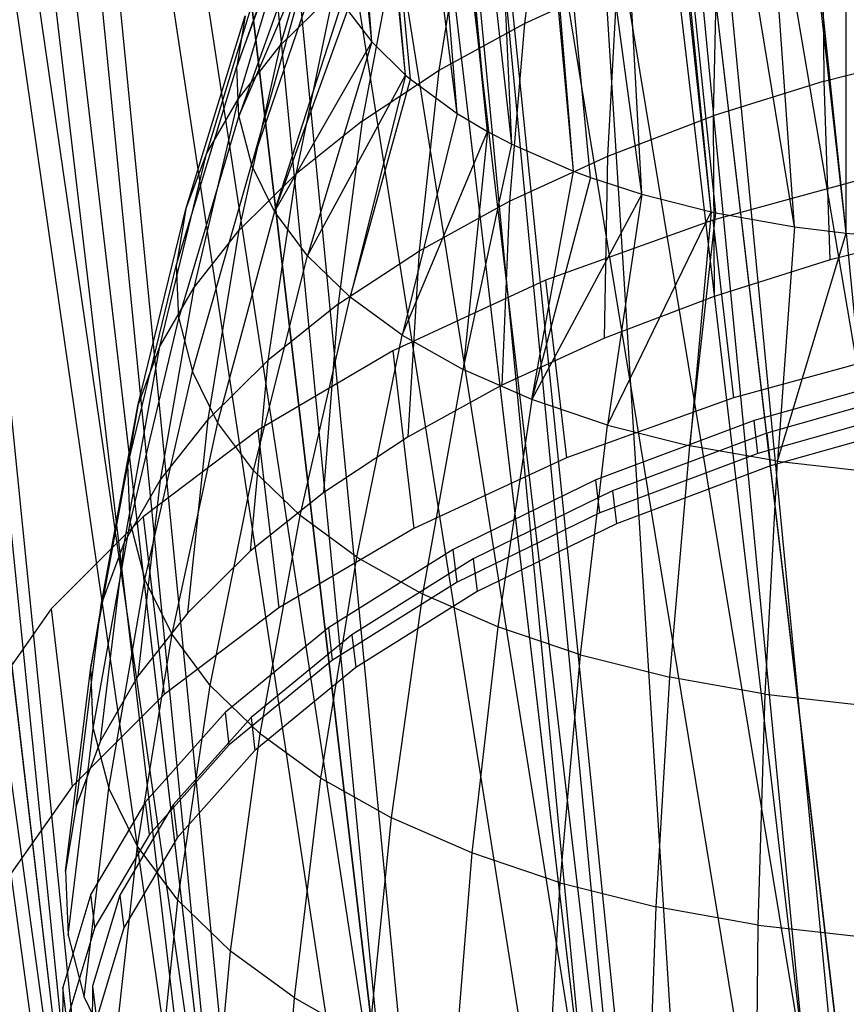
# Model space of a CAD drawing. Extents: x -23.4 to 23.6, y 0.3 to 4.
# Tile 58 of 189: x -15.852 to -15.426, y 1.024 to 1.53. Entities that reach past the tile are written whole.
import ezdxf

# ---------------------------------------------------------------- set-up
doc = ezdxf.new("R2010")
doc.units = 0
doc.header["$MEASUREMENT"] = 0
doc.layers.get('0').update_dxf_attribs({"color": 13, "linetype": 'CONTINUOUS'})

# ---------------------------------------------------------------- blocks, each defined once
blk = doc.blocks.new('FOURTY_V_PM_STL')
at = {"color": 0}
for p, q in [((-15.43233, 1.01931, -3.83189), (-15.77039, 3.89764, -2.15866)), ((-15.43233, 1.01931, -3.83189), (-15.77039, 3.89764, -2.15866)), ((-15.5525, 0.98012, -3.78877), (-15.89056, 3.85846, -2.11554)), ((-15.5525, 0.98012, -3.78877), (-15.89056, 3.85846, -2.11554)), ((-15.66137, 0.93209, -3.72813), (-15.99943, 3.81042, -2.0549)), ((-15.66137, 0.93209, -3.72813), (-15.99943, 3.81042, -2.0549)), ((-15.75579, 0.87658, -3.65171), (-16.09385, 3.75491, -1.97848)), ((-15.75579, 0.87658, -3.65171), (-16.09385, 3.75491, -1.97848)), ((-15.69224, 0.33546, -2.70803), (-16.0303, 3.21379, -1.0348)), ((-15.69224, 0.33546, -2.70803), (-16.0303, 3.21379, -1.0348)), ((-15.58752, 0.30334, -2.63162), (-15.92558, 3.18167, -0.95839)), ((-15.58752, 0.30334, -2.63162), (-15.92558, 3.18167, -0.95839)), ((-15.47049, 0.28183, -2.57098), (-15.80855, 3.16016, -0.89775)), ((-15.47049, 0.28183, -2.57098), (-15.80855, 3.16016, -0.89775)), ((-15.6106, 2.68538, -2.79935), (-15.44675, 0.98315, -3.7726)), ((-15.6106, 2.68538, -2.79935), (-15.44675, 0.98315, -3.7726)), ((-15.64549, 2.67524, -2.78895), (-15.44675, 0.98315, -3.7726)), ((-15.64549, 2.67524, -2.78895), (-15.44675, 0.98315, -3.7726)), ((-15.72176, 2.64913, -2.75946), (-15.44675, 0.98315, -3.7726)), ((-15.72176, 2.64913, -2.75946), (-15.44675, 0.98315, -3.7726)), ((-15.72176, 2.64913, -2.75946), (-15.5579, 0.94308, -3.72613)), ((-15.72176, 2.64913, -2.75946), (-15.5579, 0.94308, -3.72613)), ((-15.75664, 2.63517, -2.74249), (-15.5579, 0.94308, -3.72613)), ((-15.75664, 2.63517, -2.74249), (-15.5579, 0.94308, -3.72613)), ((-15.82246, 2.6047, -2.70336), (-15.5579, 0.94308, -3.72613)), ((-15.82246, 2.6047, -2.70336), (-15.5579, 0.94308, -3.72613)), ((-15.82246, 2.6047, -2.70336), (-15.65694, 0.89479, -3.66307)), ((-15.82246, 2.6047, -2.70336), (-15.65694, 0.89479, -3.66307)), ((-15.85568, 2.58688, -2.67942), (-15.65694, 0.89479, -3.66307)), ((-15.85568, 2.58688, -2.67942), (-15.65694, 0.89479, -3.66307)), ((-15.70493, 2.58032, -1.21793), (-15.47049, 0.28183, -2.57098)), ((-15.70493, 2.58032, -1.21793), (-15.47049, 0.28183, -2.57098)), ((-15.47049, 0.28183, -2.57098), (-15.61496, 2.57423, -1.18927)), ((-15.34451, 0.27156, -2.52785), (-15.61496, 2.57423, -1.18927)), ((-15.47049, 0.28183, -2.57098), (-15.61496, 2.57423, -1.18927)), ((-15.34451, 0.27156, -2.52785), (-15.61496, 2.57423, -1.18927)), ((-15.9098, 2.55335, -2.63268), (-15.65694, 0.89479, -3.66307)), ((-15.9098, 2.55335, -2.63268), (-15.65694, 0.89479, -3.66307)), ((-15.9098, 2.55335, -2.63268), (-15.74087, 0.83973, -3.58532)), ((-15.9098, 2.55335, -2.63268), (-15.74087, 0.83973, -3.58532)), ((-15.9396, 2.53183, -2.60168), (-15.74087, 0.83973, -3.58532)), ((-15.9396, 2.53183, -2.60168), (-15.74087, 0.83973, -3.58532)), ((-15.98127, 2.49657, -2.54944), (-15.74087, 0.83973, -3.58532)), ((-15.98127, 2.49657, -2.54944), (-15.74087, 0.83973, -3.58532)), ((-15.98127, 2.49657, -2.54944), (-15.80713, 0.77959, -3.49526)), ((-15.98127, 2.49657, -2.54944), (-15.80713, 0.77959, -3.49526)), ((-16.00586, 2.47169, -2.51161), (-15.80713, 0.77959, -3.49526)), ((-16.00586, 2.47169, -2.51161), (-15.80713, 0.77959, -3.49526)), ((-16.03482, 2.43598, -2.45604), (-15.80713, 0.77959, -3.49526)), ((-16.03482, 2.43598, -2.45604), (-15.80713, 0.77959, -3.49526)), ((-15.67067, 1.519, -2.49554), (-15.7402, 2.18333, -2.15632)), ((-15.67067, 1.519, -2.49554), (-15.7402, 2.18333, -2.15632)), ((-15.67067, 1.519, -2.49554), (-15.71753, 2.15685, -2.10619)), ((-15.67067, 1.519, -2.49554), (-15.71753, 2.15685, -2.10619)), ((-15.65334, 1.50196, -2.46273), (-15.71753, 2.15685, -2.10619)), ((-15.65334, 1.50196, -2.46273), (-15.71753, 2.15685, -2.10619)), ((-15.65334, 1.50196, -2.46273), (-15.71161, 2.15151, -2.09581)), ((-15.65085, 1.49985, -2.45859), (-15.71161, 2.15151, -2.09581)), ((-15.65334, 1.50196, -2.46273), (-15.71161, 2.15151, -2.09581)), ((-15.65085, 1.49985, -2.45859), (-15.71161, 2.15151, -2.09581)), ((-15.62675, 1.48225, -2.42345), (-15.71161, 2.15151, -2.09581)), ((-15.62675, 1.48225, -2.42345), (-15.71161, 2.15151, -2.09581)), ((-15.99982, 2.13802, -1.93641), (-15.76465, 0.41791, -2.86449)), ((-15.99982, 2.13802, -1.93641), (-15.76465, 0.41791, -2.86449)), ((-15.62675, 1.48225, -2.42345), (-15.67794, 2.12762, -2.0479)), ((-15.62675, 1.48225, -2.42345), (-15.67794, 2.12762, -2.0479)), ((-15.61115, 1.47298, -2.40434), (-15.67794, 2.12762, -2.0479)), ((-15.61115, 1.47298, -2.40434), (-15.67794, 2.12762, -2.0479)), ((-15.61115, 1.47298, -2.40434), (-15.67134, 2.12385, -2.04008)), ((-15.61115, 1.47298, -2.40434), (-15.67134, 2.12385, -2.04008)), ((-15.59863, 1.46642, -2.39053), (-15.67134, 2.12385, -2.04008)), ((-15.59863, 1.46642, -2.39053), (-15.67134, 2.12385, -2.04008)), ((-15.96338, 2.11, -1.88084), (-15.76465, 0.41791, -2.86449)), ((-15.96338, 2.11, -1.88084), (-15.76465, 0.41791, -2.86449)), ((-15.59863, 1.46642, -2.39053), (-15.62713, 2.1036, -1.99632)), ((-15.59863, 1.46642, -2.39053), (-15.62713, 2.1036, -1.99632)), ((-15.56682, 1.45252, -2.3602), (-15.62713, 2.1036, -1.99632)), ((-15.56682, 1.45252, -2.3602), (-15.62713, 2.1036, -1.99632)), ((-15.56682, 1.45252, -2.3602), (-15.62069, 2.10122, -1.99093)), ((-15.55809, 1.44928, -2.35286), (-15.62069, 2.10122, -1.99093)), ((-15.56682, 1.45252, -2.3602), (-15.62069, 2.10122, -1.99093)), ((-15.55809, 1.44928, -2.35286), (-15.62069, 2.10122, -1.99093)), ((-15.53168, 1.44072, -2.33279), (-15.62069, 2.10122, -1.99093)), ((-15.53168, 1.44072, -2.33279), (-15.62069, 2.10122, -1.99093)), ((-15.9337, 2.09149, -1.84301), (-15.76465, 0.41791, -2.86449)), ((-15.9337, 2.09149, -1.84301), (-15.76465, 0.41791, -2.86449)), ((-15.9337, 2.09149, -1.84301), (-15.68626, 0.37476, -2.77442)), ((-15.9337, 2.09149, -1.84301), (-15.68626, 0.37476, -2.77442)), ((-15.53168, 1.44072, -2.33279), (-15.56683, 2.08561, -1.9532)), ((-15.53168, 1.44072, -2.33279), (-15.56683, 2.08561, -1.9532)), ((-15.49586, 1.43163, -2.30992), (-15.56683, 2.08561, -1.9532)), ((-15.49586, 1.43163, -2.30992), (-15.56683, 2.08561, -1.9532)), ((-15.49586, 1.43163, -2.30992), (-15.56128, 2.08438, -1.94995)), ((-15.49361, 1.43114, -2.30863), (-15.56128, 2.08438, -1.94995)), ((-15.49586, 1.43163, -2.30992), (-15.56128, 2.08438, -1.94995)), ((-15.49361, 1.43114, -2.30863), (-15.56128, 2.08438, -1.94995)), ((-15.45303, 1.42391, -2.28798), (-15.56128, 2.08438, -1.94995)), ((-15.45303, 1.42391, -2.28798), (-15.56128, 2.08438, -1.94995)), ((-15.45303, 1.42391, -2.28798), (-15.49908, 2.07428, -1.92001)), ((-15.45303, 1.42391, -2.28798), (-15.49908, 2.07428, -1.92001)), ((-15.42645, 1.42059, -2.27691), (-15.49908, 2.07428, -1.92001)), ((-15.42645, 1.42059, -2.27691), (-15.49908, 2.07428, -1.92001)), ((-15.42645, 1.42059, -2.27691), (-15.49503, 2.07384, -1.91844)), ((-15.42645, 1.42059, -2.27691), (-15.49503, 2.07384, -1.91844)), ((-15.42645, 1.42059, -2.27691), (-15.42621, 2.06997, -1.89788)), ((-15.42645, 1.42059, -2.27691), (-15.42621, 2.06997, -1.89788)), ((-15.88499, 2.06685, -1.79078), (-15.68626, 0.37476, -2.77442)), ((-15.88499, 2.06685, -1.79078), (-15.68626, 0.37476, -2.77442)), ((-15.85101, 2.05282, -1.75978), (-15.68626, 0.37476, -2.77442)), ((-15.85101, 2.05282, -1.75978), (-15.68626, 0.37476, -2.77442)), ((-15.85101, 2.05282, -1.75978), (-15.59186, 0.34065, -2.69668)), ((-15.85101, 2.05282, -1.75978), (-15.59186, 0.34065, -2.69668)), ((-15.7906, 2.03274, -1.71303), (-15.59186, 0.34065, -2.69668)), ((-15.7906, 2.03274, -1.71303), (-15.59186, 0.34065, -2.69668)), ((-15.75415, 2.02311, -1.68909), (-15.59186, 0.34065, -2.69668)), ((-15.75415, 2.02311, -1.68909), (-15.59186, 0.34065, -2.69668)), ((-15.75415, 2.02311, -1.68909), (-15.48432, 0.31662, -2.63361)), ((-15.75415, 2.02311, -1.68909), (-15.48432, 0.31662, -2.63361)), ((-15.68306, 2.00871, -1.64997), (-15.48432, 0.31662, -2.63361)), ((-15.68306, 2.00871, -1.64997), (-15.48432, 0.31662, -2.63361)), ((-15.6459, 2.00321, -1.633), (-15.48432, 0.31662, -2.63361)), ((-15.6459, 2.00321, -1.633), (-15.48432, 0.31662, -2.63361)), ((-15.6459, 2.00321, -1.633), (-15.36692, 0.3034, -2.58715)), ((-15.6459, 2.00321, -1.633), (-15.36692, 0.3034, -2.58715)), ((-15.56565, 1.99549, -1.6035), (-15.36692, 0.3034, -2.58715)), ((-15.56565, 1.99549, -1.6035), (-15.36692, 0.3034, -2.58715)), ((-15.52936, 1.99371, -1.59311), (-15.36692, 0.3034, -2.58715)), ((-15.52936, 1.99371, -1.59311), (-15.36692, 0.3034, -2.58715)), ((-15.52936, 1.99371, -1.59311), (-15.2432, 0.30138, -2.55869)), ((-15.52936, 1.99371, -1.59311), (-15.2432, 0.30138, -2.55869)), ((-15.58051, 1.61663, -3.10009), (-15.5921, 1.52852, -3.1845)), ((-15.58051, 1.61663, -3.10009), (-15.5921, 1.52852, -3.1845)), ((-15.70308, 1.61064, -2.65973), (-15.74025, 1.50637, -2.71302)), ((-15.70308, 1.61064, -2.65973), (-15.74025, 1.50637, -2.71302)), ((-15.74025, 1.50637, -2.71302), (-15.70341, 1.60664, -2.65292)), ((-15.74025, 1.50637, -2.71302), (-15.70341, 1.60664, -2.65292)), ((-15.71769, 1.51734, -2.95701), (-15.69107, 1.60994, -2.88125)), ((-15.71769, 1.51734, -2.95701), (-15.69107, 1.60994, -2.88125)), ((-15.63602, 1.50441, -3.15191), (-15.62152, 1.59412, -3.06965)), ((-15.63602, 1.50441, -3.15191), (-15.62152, 1.59412, -3.06965)), ((-15.43767, 1.49888, -3.33936), (-15.43848, 1.58714, -3.2543)), ((-15.43767, 1.49888, -3.33936), (-15.43848, 1.58714, -3.2543)), ((-15.71116, 1.5845, -2.84154), (-15.73958, 1.48964, -2.91377)), ((-15.71116, 1.5845, -2.84154), (-15.73958, 1.48964, -2.91377)), ((-15.70244, 1.58356, -2.61302), (-15.73918, 1.48071, -2.66866)), ((-15.70244, 1.58356, -2.61302), (-15.73918, 1.48071, -2.66866)), ((-15.73918, 1.48071, -2.66866), (-15.70005, 1.57192, -2.5925)), ((-15.73918, 1.48071, -2.66866), (-15.70005, 1.57192, -2.5925)), ((-15.70005, 1.57192, -2.5925), (-15.7327, 1.45573, -2.62437)), ((-15.70005, 1.57192, -2.5925), (-15.7327, 1.45573, -2.62437)), ((-15.67543, 1.47846, -3.11523), (-15.65833, 1.56988, -3.03539)), ((-15.67543, 1.47846, -3.11523), (-15.65833, 1.56988, -3.03539)), ((-15.49277, 1.57011, -3.23599), (-15.49498, 1.48091, -3.32002)), ((-15.49277, 1.57011, -3.23599), (-15.49498, 1.48091, -3.32002)), ((-15.7327, 1.45573, -2.62437), (-15.69662, 1.5611, -2.57319)), ((-15.7327, 1.45573, -2.62437), (-15.69662, 1.5611, -2.57319)), ((-15.75591, 1.46139, -2.86848), (-15.72616, 1.55856, -2.79995)), ((-15.75591, 1.46139, -2.86848), (-15.72616, 1.55856, -2.79995)), ((-15.5921, 1.52852, -3.1845), (-15.54417, 1.5505, -3.21263)), ((-15.5921, 1.52852, -3.1845), (-15.54417, 1.5505, -3.21263)), ((-15.54924, 1.4602, -3.29537), (-15.54417, 1.5505, -3.21263)), ((-15.54924, 1.4602, -3.29537), (-15.54417, 1.5505, -3.21263)), ((-15.71769, 1.51734, -2.95701), (-15.69051, 1.54419, -2.9977)), ((-15.71769, 1.51734, -2.95701), (-15.69051, 1.54419, -2.9977)), ((-15.69051, 1.54419, -2.9977), (-15.70989, 1.45095, -3.07487)), ((-15.69051, 1.54419, -2.9977), (-15.70989, 1.45095, -3.07487)), ((-15.72088, 1.4317, -2.58066), (-15.68598, 1.53949, -2.53388)), ((-15.72088, 1.4317, -2.58066), (-15.68598, 1.53949, -2.53388)), ((-15.76651, 1.43292, -2.82165), (-15.73589, 1.53242, -2.75695)), ((-15.76651, 1.43292, -2.82165), (-15.73589, 1.53242, -2.75695)), ((-15.73589, 1.53242, -2.75695), (-15.74025, 1.50637, -2.71302)), ((-15.73589, 1.53242, -2.75695), (-15.74025, 1.50637, -2.71302)), ((-15.68329, 1.5353, -2.52612), (-15.72088, 1.4317, -2.58066)), ((-15.68329, 1.5353, -2.52612), (-15.72088, 1.4317, -2.58066)), ((-15.68329, 1.5353, -2.52612), (-15.67067, 1.519, -2.49554)), ((-15.68329, 1.5353, -2.52612), (-15.67067, 1.519, -2.49554)), ((-15.63602, 1.50441, -3.15191), (-15.5921, 1.52852, -3.1845)), ((-15.63602, 1.50441, -3.15191), (-15.5921, 1.52852, -3.1845)), ((-15.5921, 1.52852, -3.1845), (-15.59984, 1.437, -3.26567)), ((-15.5921, 1.52852, -3.1845), (-15.59984, 1.437, -3.26567)), ((-15.73958, 1.48964, -2.91377), (-15.71769, 1.51734, -2.95701)), ((-15.73958, 1.48964, -2.91377), (-15.71769, 1.51734, -2.95701)), ((-15.73899, 1.4222, -3.0313), (-15.71769, 1.51734, -2.95701)), ((-15.73899, 1.4222, -3.0313), (-15.71769, 1.51734, -2.95701)), ((-15.67067, 1.519, -2.49554), (-15.72088, 1.4317, -2.58066)), ((-15.67067, 1.519, -2.49554), (-15.72088, 1.4317, -2.58066)), ((-15.67067, 1.519, -2.49554), (-15.70385, 1.40892, -2.53802)), ((-15.67067, 1.519, -2.49554), (-15.70385, 1.40892, -2.53802)), ((-15.67067, 1.519, -2.49554), (-15.65334, 1.50196, -2.46273)), ((-15.67067, 1.519, -2.49554), (-15.65334, 1.50196, -2.46273)), ((-15.43767, 1.49888, -3.33936), (-15.37796, 1.51391, -3.35315)), ((-15.43767, 1.49888, -3.33936), (-15.37796, 1.51391, -3.35315)), ((-15.77126, 1.40455, -2.77381), (-15.74025, 1.50637, -2.71302)), ((-15.77126, 1.40455, -2.77381), (-15.74025, 1.50637, -2.71302)), ((-15.73918, 1.48071, -2.66866), (-15.74025, 1.50637, -2.71302)), ((-15.73918, 1.48071, -2.66866), (-15.74025, 1.50637, -2.71302)), ((-15.70385, 1.40892, -2.53802), (-15.65334, 1.50196, -2.46273)), ((-15.70385, 1.40892, -2.53802), (-15.65334, 1.50196, -2.46273)), ((-15.65334, 1.50196, -2.46273), (-15.68181, 1.38762, -2.49693)), ((-15.65334, 1.50196, -2.46273), (-15.68181, 1.38762, -2.49693)), ((-15.67543, 1.47846, -3.11523), (-15.63602, 1.50441, -3.15191)), ((-15.67543, 1.47846, -3.11523), (-15.63602, 1.50441, -3.15191)), ((-15.65334, 1.50196, -2.46273), (-15.65085, 1.49985, -2.45859)), ((-15.65334, 1.50196, -2.46273), (-15.65085, 1.49985, -2.45859)), ((-15.6462, 1.41155, -3.23126), (-15.63602, 1.50441, -3.15191)), ((-15.6462, 1.41155, -3.23126), (-15.63602, 1.50441, -3.15191)), ((-15.68181, 1.38762, -2.49693), (-15.65085, 1.49985, -2.45859)), ((-15.68181, 1.38762, -2.49693), (-15.65085, 1.49985, -2.45859)), ((-15.65085, 1.49985, -2.45859), (-15.62675, 1.48225, -2.42345)), ((-15.65085, 1.49985, -2.45859), (-15.62675, 1.48225, -2.42345)), ((-15.43767, 1.49888, -3.33936), (-15.49498, 1.48091, -3.32002)), ((-15.43767, 1.49888, -3.33936), (-15.49498, 1.48091, -3.32002)), ((-15.4346, 1.40683, -3.42023), (-15.43767, 1.49888, -3.33936)), ((-15.4346, 1.40683, -3.42023), (-15.43767, 1.49888, -3.33936)), ((-15.73958, 1.48964, -2.91377), (-15.76243, 1.39254, -2.985)), ((-15.73958, 1.48964, -2.91377), (-15.76243, 1.39254, -2.985)), ((-15.75591, 1.46139, -2.86848), (-15.73958, 1.48964, -2.91377)), ((-15.75591, 1.46139, -2.86848), (-15.73958, 1.48964, -2.91377)), ((-15.77009, 1.37661, -2.7255), (-15.73918, 1.48071, -2.66866)), ((-15.77009, 1.37661, -2.7255), (-15.73918, 1.48071, -2.66866)), ((-15.73918, 1.48071, -2.66866), (-15.7327, 1.45573, -2.62437)), ((-15.73918, 1.48071, -2.66866), (-15.7327, 1.45573, -2.62437)), ((-15.62675, 1.48225, -2.42345), (-15.65501, 1.36806, -2.45786)), ((-15.62675, 1.48225, -2.42345), (-15.65501, 1.36806, -2.45786)), ((-15.62675, 1.48225, -2.42345), (-15.61115, 1.47298, -2.40434)), ((-15.62675, 1.48225, -2.42345), (-15.61115, 1.47298, -2.40434)), ((-15.54924, 1.4602, -3.29537), (-15.49498, 1.48091, -3.32002)), ((-15.54924, 1.4602, -3.29537), (-15.49498, 1.48091, -3.32002)), ((-15.49498, 1.48091, -3.32002), (-15.49436, 1.38809, -3.40007)), ((-15.49498, 1.48091, -3.32002), (-15.49436, 1.38809, -3.40007)), ((-15.67543, 1.47846, -3.11523), (-15.70989, 1.45095, -3.07487)), ((-15.67543, 1.47846, -3.11523), (-15.70989, 1.45095, -3.07487)), ((-15.68781, 1.38415, -3.19254), (-15.67543, 1.47846, -3.11523)), ((-15.68781, 1.38415, -3.19254), (-15.67543, 1.47846, -3.11523)), ((-15.65501, 1.36806, -2.45786), (-15.61115, 1.47298, -2.40434)), ((-15.65501, 1.36806, -2.45786), (-15.61115, 1.47298, -2.40434)), ((-15.61115, 1.47298, -2.40434), (-15.62374, 1.35045, -2.42125)), ((-15.61115, 1.47298, -2.40434), (-15.62374, 1.35045, -2.42125)), ((-15.61115, 1.47298, -2.40434), (-15.59863, 1.46642, -2.39053)), ((-15.61115, 1.47298, -2.40434), (-15.59863, 1.46642, -2.39053)), ((-15.62374, 1.35045, -2.42125), (-15.59863, 1.46642, -2.39053)), ((-15.62374, 1.35045, -2.42125), (-15.59863, 1.46642, -2.39053)), ((-15.59863, 1.46642, -2.39053), (-15.56682, 1.45252, -2.3602)), ((-15.59863, 1.46642, -2.39053), (-15.56682, 1.45252, -2.3602)), ((-15.77992, 1.36229, -2.9365), (-15.75591, 1.46139, -2.86848)), ((-15.77992, 1.36229, -2.9365), (-15.75591, 1.46139, -2.86848)), ((-15.76651, 1.43292, -2.82165), (-15.75591, 1.46139, -2.86848)), ((-15.76651, 1.43292, -2.82165), (-15.75591, 1.46139, -2.86848)), ((-15.59984, 1.437, -3.26567), (-15.54924, 1.4602, -3.29537)), ((-15.59984, 1.437, -3.26567), (-15.54924, 1.4602, -3.29537)), ((-15.55094, 1.3665, -3.37436), (-15.54924, 1.4602, -3.29537)), ((-15.55094, 1.3665, -3.37436), (-15.54924, 1.4602, -3.29537)), ((-15.76303, 1.3494, -2.67727), (-15.7327, 1.45573, -2.62437)), ((-15.76303, 1.3494, -2.67727), (-15.7327, 1.45573, -2.62437)), ((-15.72088, 1.4317, -2.58066), (-15.7327, 1.45573, -2.62437)), ((-15.72088, 1.4317, -2.58066), (-15.7327, 1.45573, -2.62437)), ((-15.73899, 1.4222, -3.0313), (-15.70989, 1.45095, -3.07487)), ((-15.73899, 1.4222, -3.0313), (-15.70989, 1.45095, -3.07487)), ((-15.70989, 1.45095, -3.07487), (-15.72418, 1.35511, -3.14993)), ((-15.70989, 1.45095, -3.07487), (-15.72418, 1.35511, -3.14993)), ((-15.58837, 1.33499, -2.38752), (-15.56682, 1.45252, -2.3602)), ((-15.58837, 1.33499, -2.38752), (-15.56682, 1.45252, -2.3602)), ((-15.56682, 1.45252, -2.3602), (-15.55809, 1.44928, -2.35286)), ((-15.56682, 1.45252, -2.3602), (-15.55809, 1.44928, -2.35286)), ((-15.40329, 1.45241, -3.49231), (-15.49512, 1.42734, -3.46775)), ((-15.40329, 1.45241, -3.49231), (-15.49512, 1.42734, -3.46775)), ((-15.55809, 1.44928, -2.35286), (-15.58837, 1.33499, -2.38752)), ((-15.55809, 1.44928, -2.35286), (-15.58837, 1.33499, -2.38752)), ((-15.55809, 1.44928, -2.35286), (-15.53168, 1.44072, -2.33279)), ((-15.55809, 1.44928, -2.35286), (-15.53168, 1.44072, -2.33279)), ((-15.53168, 1.44072, -2.33279), (-15.58837, 1.33499, -2.38752)), ((-15.53168, 1.44072, -2.33279), (-15.58837, 1.33499, -2.38752)), ((-15.53168, 1.44072, -2.33279), (-15.5493, 1.32187, -2.35705)), ((-15.53168, 1.44072, -2.33279), (-15.5493, 1.32187, -2.35705)), ((-15.53168, 1.44072, -2.33279), (-15.49586, 1.43163, -2.30992)), ((-15.53168, 1.44072, -2.33279), (-15.49586, 1.43163, -2.30992)), ((-15.6462, 1.41155, -3.23126), (-15.59984, 1.437, -3.26567)), ((-15.6462, 1.41155, -3.23126), (-15.59984, 1.437, -3.26567)), ((-15.59984, 1.437, -3.26567), (-15.60371, 1.3423, -3.34339)), ((-15.59984, 1.437, -3.26567), (-15.60371, 1.3423, -3.34339)), ((-15.79126, 1.33181, -2.88636), (-15.76651, 1.43292, -2.82165)), ((-15.79126, 1.33181, -2.88636), (-15.76651, 1.43292, -2.82165)), ((-15.76651, 1.43292, -2.82165), (-15.77126, 1.40455, -2.77381)), ((-15.76651, 1.43292, -2.82165), (-15.77126, 1.40455, -2.77381)), ((-15.72088, 1.4317, -2.58066), (-15.75016, 1.32324, -2.62967)), ((-15.72088, 1.4317, -2.58066), (-15.75016, 1.32324, -2.62967)), ((-15.70385, 1.40892, -2.53802), (-15.72088, 1.4317, -2.58066)), ((-15.70385, 1.40892, -2.53802), (-15.72088, 1.4317, -2.58066)), ((-15.5493, 1.32187, -2.35705), (-15.49586, 1.43163, -2.30992)), ((-15.5493, 1.32187, -2.35705), (-15.49586, 1.43163, -2.30992)), ((-15.49586, 1.43163, -2.30992), (-15.50696, 1.31122, -2.33018)), ((-15.49586, 1.43163, -2.30992), (-15.50696, 1.31122, -2.33018)), ((-15.50696, 1.31122, -2.33018), (-15.49361, 1.43114, -2.30863)), ((-15.50696, 1.31122, -2.33018), (-15.49361, 1.43114, -2.30863)), ((-15.49586, 1.43163, -2.30992), (-15.49361, 1.43114, -2.30863)), ((-15.49586, 1.43163, -2.30992), (-15.49361, 1.43114, -2.30863)), ((-15.49361, 1.43114, -2.30863), (-15.45303, 1.42391, -2.28798)), ((-15.49361, 1.43114, -2.30863), (-15.45303, 1.42391, -2.28798)), ((-15.49512, 1.42734, -3.46775), (-15.58122, 1.39635, -3.43184)), ((-15.49512, 1.42734, -3.46775), (-15.58122, 1.39635, -3.43184)), ((-15.49512, 1.42734, -3.46775), (-15.48438, 1.33591, -3.5209)), ((-15.49512, 1.42734, -3.46775), (-15.48438, 1.33591, -3.5209)), ((-15.76243, 1.39254, -2.985), (-15.73899, 1.4222, -3.0313)), ((-15.76243, 1.39254, -2.985), (-15.73899, 1.4222, -3.0313)), ((-15.75491, 1.32476, -3.10393), (-15.73899, 1.4222, -3.0313)), ((-15.75491, 1.32476, -3.10393), (-15.73899, 1.4222, -3.0313)), ((-15.45303, 1.42391, -2.28798), (-15.46185, 1.30318, -2.30722)), ((-15.45303, 1.42391, -2.28798), (-15.46185, 1.30318, -2.30722)), ((-15.46185, 1.30318, -2.30722), (-15.42645, 1.42059, -2.27691)), ((-15.46185, 1.30318, -2.30722), (-15.42645, 1.42059, -2.27691)), ((-15.45303, 1.42391, -2.28798), (-15.42645, 1.42059, -2.27691)), ((-15.45303, 1.42391, -2.28798), (-15.42645, 1.42059, -2.27691)), ((-15.37234, 1.4225, -3.43461), (-15.4346, 1.40683, -3.42023)), ((-15.37234, 1.4225, -3.43461), (-15.4346, 1.40683, -3.42023)), ((-15.42645, 1.42059, -2.27691), (-15.41042, 1.41909, -2.27109)), ((-15.42645, 1.42059, -2.27691), (-15.41042, 1.41909, -2.27109)), ((-15.42645, 1.42059, -2.27691), (-15.41446, 1.29782, -2.28843)), ((-15.42645, 1.42059, -2.27691), (-15.41446, 1.29782, -2.28843)), ((-15.73162, 1.29843, -2.58323), (-15.70385, 1.40892, -2.53802)), ((-15.73162, 1.29843, -2.58323), (-15.70385, 1.40892, -2.53802)), ((-15.70385, 1.40892, -2.53802), (-15.68181, 1.38762, -2.49693)), ((-15.70385, 1.40892, -2.53802), (-15.68181, 1.38762, -2.49693)), ((-15.68781, 1.38415, -3.19254), (-15.6462, 1.41155, -3.23126)), ((-15.68781, 1.38415, -3.19254), (-15.6462, 1.41155, -3.23126)), ((-15.65205, 1.31576, -3.30751), (-15.6462, 1.41155, -3.23126)), ((-15.65205, 1.31576, -3.30751), (-15.6462, 1.41155, -3.23126)), ((-15.79635, 1.30144, -2.83514), (-15.77126, 1.40455, -2.77381)), ((-15.79635, 1.30144, -2.83514), (-15.77126, 1.40455, -2.77381)), ((-15.77009, 1.37661, -2.7255), (-15.77126, 1.40455, -2.77381)), ((-15.77009, 1.37661, -2.7255), (-15.77126, 1.40455, -2.77381)), ((-15.4346, 1.40683, -3.42023), (-15.49436, 1.38809, -3.40007)), ((-15.4346, 1.40683, -3.42023), (-15.49436, 1.38809, -3.40007)), ((-15.58122, 1.39635, -3.43184), (-15.65984, 1.36007, -3.38531)), ((-15.58122, 1.39635, -3.43184), (-15.65984, 1.36007, -3.38531)), ((-15.58122, 1.39635, -3.43184), (-15.57048, 1.30493, -3.48499)), ((-15.58122, 1.39635, -3.43184), (-15.57048, 1.30493, -3.48499)), ((-15.77992, 1.36229, -2.9365), (-15.76243, 1.39254, -2.985)), ((-15.77992, 1.36229, -2.9365), (-15.76243, 1.39254, -2.985)), ((-15.76243, 1.39254, -2.985), (-15.77965, 1.29345, -3.05506)), ((-15.76243, 1.39254, -2.985), (-15.77965, 1.29345, -3.05506)), ((-15.68781, 1.38415, -3.19254), (-15.72418, 1.35511, -3.14993)), ((-15.68781, 1.38415, -3.19254), (-15.72418, 1.35511, -3.14993)), ((-15.70762, 1.27523, -2.53849), (-15.68181, 1.38762, -2.49693)), ((-15.70762, 1.27523, -2.53849), (-15.68181, 1.38762, -2.49693)), ((-15.69544, 1.28719, -3.26713), (-15.68781, 1.38415, -3.19254)), ((-15.69544, 1.28719, -3.26713), (-15.68781, 1.38415, -3.19254)), ((-15.65501, 1.36806, -2.45786), (-15.68181, 1.38762, -2.49693)), ((-15.65501, 1.36806, -2.45786), (-15.68181, 1.38762, -2.49693)), ((-15.49436, 1.38809, -3.40007), (-15.55094, 1.3665, -3.37436)), ((-15.49436, 1.38809, -3.40007), (-15.55094, 1.3665, -3.37436)), ((-15.7951, 1.27151, -2.78341), (-15.77009, 1.37661, -2.7255)), ((-15.7951, 1.27151, -2.78341), (-15.77009, 1.37661, -2.7255)), ((-15.77009, 1.37661, -2.7255), (-15.76303, 1.3494, -2.67727)), ((-15.77009, 1.37661, -2.7255), (-15.76303, 1.3494, -2.67727)), ((-15.67843, 1.25393, -2.49595), (-15.65501, 1.36806, -2.45786)), ((-15.67843, 1.25393, -2.49595), (-15.65501, 1.36806, -2.45786)), ((-15.65501, 1.36806, -2.45786), (-15.62374, 1.35045, -2.42125)), ((-15.65501, 1.36806, -2.45786), (-15.62374, 1.35045, -2.42125)), ((-15.55094, 1.3665, -3.37436), (-15.60371, 1.3423, -3.34339)), ((-15.55094, 1.3665, -3.37436), (-15.60371, 1.3423, -3.34339)), ((-15.79811, 1.26152, -3.00387), (-15.77992, 1.36229, -2.9365)), ((-15.79811, 1.26152, -3.00387), (-15.77992, 1.36229, -2.9365)), ((-15.79126, 1.33181, -2.88636), (-15.77992, 1.36229, -2.9365)), ((-15.79126, 1.33181, -2.88636), (-15.77992, 1.36229, -2.9365)), ((-15.65984, 1.36007, -3.38531), (-15.72939, 1.31923, -3.32911)), ((-15.65984, 1.36007, -3.38531), (-15.72939, 1.31923, -3.32911)), ((-15.65984, 1.36007, -3.38531), (-15.6491, 1.26864, -3.43846)), ((-15.65984, 1.36007, -3.38531), (-15.6491, 1.26864, -3.43846)), ((-15.39255, 1.36098, -3.54546), (-15.48438, 1.33591, -3.5209)), ((-15.39255, 1.36098, -3.54546), (-15.48438, 1.33591, -3.5209)), ((-15.75491, 1.32476, -3.10393), (-15.72418, 1.35511, -3.14993)), ((-15.75491, 1.32476, -3.10393), (-15.72418, 1.35511, -3.14993)), ((-15.72418, 1.35511, -3.14993), (-15.73337, 1.25691, -3.22271)), ((-15.72418, 1.35511, -3.14993), (-15.73337, 1.25691, -3.22271)), ((-15.78754, 1.24238, -2.73177), (-15.76303, 1.3494, -2.67727)), ((-15.78754, 1.24238, -2.73177), (-15.76303, 1.3494, -2.67727)), ((-15.75016, 1.32324, -2.62967), (-15.76303, 1.3494, -2.67727)), ((-15.75016, 1.32324, -2.62967), (-15.76303, 1.3494, -2.67727)), ((-15.64438, 1.23475, -2.45608), (-15.62374, 1.35045, -2.42125)), ((-15.64438, 1.23475, -2.45608), (-15.62374, 1.35045, -2.42125)), ((-15.58837, 1.33499, -2.38752), (-15.62374, 1.35045, -2.42125)), ((-15.58837, 1.33499, -2.38752), (-15.62374, 1.35045, -2.42125)), ((-15.38648, 1.34887, -3.48405), (-15.47387, 1.32417, -3.4592)), ((-15.38648, 1.34887, -3.48405), (-15.47387, 1.32417, -3.4592)), ((-15.60371, 1.3423, -3.34339), (-15.65205, 1.31576, -3.30751)), ((-15.60371, 1.3423, -3.34339), (-15.65205, 1.31576, -3.30751)), ((-15.38205, 1.34186, -3.47108), (-15.4673, 1.31775, -3.44684)), ((-15.38205, 1.34186, -3.47108), (-15.4673, 1.31775, -3.44684)), ((-15.58837, 1.33499, -2.38752), (-15.60587, 1.21793, -2.41935)), ((-15.58837, 1.33499, -2.38752), (-15.60587, 1.21793, -2.41935)), ((-15.5493, 1.32187, -2.35705), (-15.58837, 1.33499, -2.38752)), ((-15.5493, 1.32187, -2.35705), (-15.58837, 1.33499, -2.38752)), ((-15.48438, 1.33591, -3.5209), (-15.57048, 1.30493, -3.48499)), ((-15.48438, 1.33591, -3.5209), (-15.57048, 1.30493, -3.48499)), ((-15.81009, 1.22934, -2.95093), (-15.79126, 1.33181, -2.88636)), ((-15.81009, 1.22934, -2.95093), (-15.79126, 1.33181, -2.88636)), ((-15.79126, 1.33181, -2.88636), (-15.79635, 1.30144, -2.83514)), ((-15.79126, 1.33181, -2.88636), (-15.79635, 1.30144, -2.83514)), ((-15.3845, 1.33194, -3.49389), (-15.47188, 1.30723, -3.46904)), ((-15.3845, 1.33194, -3.49389), (-15.47188, 1.30723, -3.46904)), ((-15.77965, 1.29345, -3.05506), (-15.75491, 1.32476, -3.10393)), ((-15.77965, 1.29345, -3.05506), (-15.75491, 1.32476, -3.10393)), ((-15.75016, 1.32324, -2.62967), (-15.77376, 1.21437, -2.6808)), ((-15.75016, 1.32324, -2.62967), (-15.77376, 1.21437, -2.6808)), ((-15.76541, 1.22527, -3.17474), (-15.75491, 1.32476, -3.10393)), ((-15.76541, 1.22527, -3.17474), (-15.75491, 1.32476, -3.10393)), ((-15.73162, 1.29843, -2.58323), (-15.75016, 1.32324, -2.62967)), ((-15.73162, 1.29843, -2.58323), (-15.75016, 1.32324, -2.62967)), ((-15.47387, 1.32417, -3.4592), (-15.55525, 1.2936, -3.42306)), ((-15.47387, 1.32417, -3.4592), (-15.55525, 1.2936, -3.42306)), ((-15.47188, 1.30723, -3.46904), (-15.47387, 1.32417, -3.4592)), ((-15.47188, 1.30723, -3.46904), (-15.47387, 1.32417, -3.4592)), ((-15.38006, 1.32492, -3.48092), (-15.46531, 1.30082, -3.45668)), ((-15.38006, 1.32492, -3.48092), (-15.46531, 1.30082, -3.45668)), ((-15.72939, 1.31923, -3.32911), (-15.78844, 1.27467, -3.26438)), ((-15.72939, 1.31923, -3.32911), (-15.78844, 1.27467, -3.26438)), ((-15.72939, 1.31923, -3.32911), (-15.71865, 1.2278, -3.38226)), ((-15.72939, 1.31923, -3.32911), (-15.71865, 1.2278, -3.38226)), ((-15.56331, 1.20363, -2.38617), (-15.5493, 1.32187, -2.35705)), ((-15.56331, 1.20363, -2.38617), (-15.5493, 1.32187, -2.35705)), ((-15.5493, 1.32187, -2.35705), (-15.50696, 1.31122, -2.33018)), ((-15.5493, 1.32187, -2.35705), (-15.50696, 1.31122, -2.33018)), ((-15.4673, 1.31775, -3.44684), (-15.54669, 1.28793, -3.41158)), ((-15.4673, 1.31775, -3.44684), (-15.54669, 1.28793, -3.41158)), ((-15.4673, 1.31775, -3.44684), (-15.46531, 1.30082, -3.45668)), ((-15.4673, 1.31775, -3.44684), (-15.46531, 1.30082, -3.45668)), ((-15.65205, 1.31576, -3.30751), (-15.69544, 1.28719, -3.26713)), ((-15.65205, 1.31576, -3.30751), (-15.69544, 1.28719, -3.26713)), ((-15.51721, 1.19204, -2.35691), (-15.50696, 1.31122, -2.33018)), ((-15.51721, 1.19204, -2.35691), (-15.50696, 1.31122, -2.33018)), ((-15.46185, 1.30318, -2.30722), (-15.50696, 1.31122, -2.33018)), ((-15.46185, 1.30318, -2.30722), (-15.50696, 1.31122, -2.33018)), ((-15.57048, 1.30493, -3.48499), (-15.6491, 1.26864, -3.43846)), ((-15.57048, 1.30493, -3.48499), (-15.6491, 1.26864, -3.43846)), ((-15.47188, 1.30723, -3.46904), (-15.55326, 1.27667, -3.4329)), ((-15.47188, 1.30723, -3.46904), (-15.55326, 1.27667, -3.4329)), ((-15.46808, 1.18328, -2.33191), (-15.46185, 1.30318, -2.30722)), ((-15.46808, 1.18328, -2.33191), (-15.46185, 1.30318, -2.30722)), ((-15.46185, 1.30318, -2.30722), (-15.41446, 1.29782, -2.28843)), ((-15.46185, 1.30318, -2.30722), (-15.41446, 1.29782, -2.28843)), ((-15.81545, 1.19727, -2.89685), (-15.79635, 1.30144, -2.83514)), ((-15.81545, 1.19727, -2.89685), (-15.79635, 1.30144, -2.83514)), ((-15.7951, 1.27151, -2.78341), (-15.79635, 1.30144, -2.83514)), ((-15.7951, 1.27151, -2.78341), (-15.79635, 1.30144, -2.83514)), ((-15.7539, 1.1878, -2.63108), (-15.73162, 1.29843, -2.58323)), ((-15.7539, 1.1878, -2.63108), (-15.73162, 1.29843, -2.58323)), ((-15.73162, 1.29843, -2.58323), (-15.70762, 1.27523, -2.53849)), ((-15.73162, 1.29843, -2.58323), (-15.70762, 1.27523, -2.53849)), ((-15.46531, 1.30082, -3.45668), (-15.54471, 1.271, -3.42142)), ((-15.46531, 1.30082, -3.45668), (-15.54471, 1.271, -3.42142)), ((-15.79811, 1.26152, -3.00387), (-15.77965, 1.29345, -3.05506)), ((-15.79811, 1.26152, -3.00387), (-15.77965, 1.29345, -3.05506)), ((-15.77965, 1.29345, -3.05506), (-15.7912, 1.19261, -3.12378)), ((-15.77965, 1.29345, -3.05506), (-15.7912, 1.19261, -3.12378)), ((-15.55525, 1.2936, -3.42306), (-15.62881, 1.25785, -3.37642)), ((-15.55525, 1.2936, -3.42306), (-15.62881, 1.25785, -3.37642)), ((-15.55326, 1.27667, -3.4329), (-15.55525, 1.2936, -3.42306)), ((-15.55326, 1.27667, -3.4329), (-15.55525, 1.2936, -3.42306)), ((-15.69544, 1.28719, -3.26713), (-15.73337, 1.25691, -3.22271)), ((-15.69544, 1.28719, -3.26713), (-15.73337, 1.25691, -3.22271)), ((-15.54669, 1.28793, -3.41158), (-15.61846, 1.25306, -3.36609)), ((-15.54669, 1.28793, -3.41158), (-15.61846, 1.25306, -3.36609)), ((-15.54669, 1.28793, -3.41158), (-15.54471, 1.271, -3.42142)), ((-15.54669, 1.28793, -3.41158), (-15.54471, 1.271, -3.42142)), ((-15.78844, 1.27467, -3.26438), (-15.8358, 1.22728, -3.19243)), ((-15.78844, 1.27467, -3.26438), (-15.8358, 1.22728, -3.19243)), ((-15.78844, 1.27467, -3.26438), (-15.7777, 1.18324, -3.31753)), ((-15.78844, 1.27467, -3.26438), (-15.7777, 1.18324, -3.31753)), ((-15.7282, 1.16297, -2.58317), (-15.70762, 1.27523, -2.53849)), ((-15.7282, 1.16297, -2.58317), (-15.70762, 1.27523, -2.53849)), ((-15.67843, 1.25393, -2.49595), (-15.70762, 1.27523, -2.53849)), ((-15.67843, 1.25393, -2.49595), (-15.70762, 1.27523, -2.53849)), ((-15.55326, 1.27667, -3.4329), (-15.62682, 1.24092, -3.38627)), ((-15.55326, 1.27667, -3.4329), (-15.62682, 1.24092, -3.38627)), ((-15.81414, 1.16569, -2.84225), (-15.7951, 1.27151, -2.78341)), ((-15.81414, 1.16569, -2.84225), (-15.7951, 1.27151, -2.78341)), ((-15.7951, 1.27151, -2.78341), (-15.78754, 1.24238, -2.73177)), ((-15.7951, 1.27151, -2.78341), (-15.78754, 1.24238, -2.73177)), ((-15.6491, 1.26864, -3.43846), (-15.71865, 1.2278, -3.38226)), ((-15.6491, 1.26864, -3.43846), (-15.71865, 1.2278, -3.38226)), ((-15.54471, 1.271, -3.42142), (-15.61647, 1.23612, -3.37593)), ((-15.54471, 1.271, -3.42142), (-15.61647, 1.23612, -3.37593)), ((-15.81045, 1.15932, -3.0704), (-15.79811, 1.26152, -3.00387)), ((-15.81045, 1.15932, -3.0704), (-15.79811, 1.26152, -3.00387)), ((-15.81009, 1.22934, -2.95093), (-15.79811, 1.26152, -3.00387)), ((-15.81009, 1.22934, -2.95093), (-15.79811, 1.26152, -3.00387)), ((-15.73337, 1.25691, -3.22271), (-15.76541, 1.22527, -3.17474)), ((-15.73337, 1.25691, -3.22271), (-15.76541, 1.22527, -3.17474)), ((-15.62881, 1.25785, -3.37642), (-15.69291, 1.21772, -3.32034)), ((-15.62881, 1.25785, -3.37642), (-15.69291, 1.21772, -3.32034)), ((-15.62682, 1.24092, -3.38627), (-15.62881, 1.25785, -3.37642)), ((-15.62682, 1.24092, -3.38627), (-15.62881, 1.25785, -3.37642)), ((-15.69695, 1.14016, -2.53762), (-15.67843, 1.25393, -2.49595)), ((-15.69695, 1.14016, -2.53762), (-15.67843, 1.25393, -2.49595)), ((-15.61846, 1.25306, -3.36609), (-15.68099, 1.21391, -3.31138)), ((-15.61846, 1.25306, -3.36609), (-15.68099, 1.21391, -3.31138)), ((-15.67843, 1.25393, -2.49595), (-15.64438, 1.23475, -2.45608)), ((-15.67843, 1.25393, -2.49595), (-15.64438, 1.23475, -2.45608)), ((-15.61846, 1.25306, -3.36609), (-15.61647, 1.23612, -3.37593)), ((-15.61846, 1.25306, -3.36609), (-15.61647, 1.23612, -3.37593)), ((-15.80616, 1.13493, -2.78774), (-15.78754, 1.24238, -2.73177)), ((-15.80616, 1.13493, -2.78774), (-15.78754, 1.24238, -2.73177)), ((-15.77376, 1.21437, -2.6808), (-15.78754, 1.24238, -2.73177)), ((-15.77376, 1.21437, -2.6808), (-15.78754, 1.24238, -2.73177)), ((-15.62682, 1.24092, -3.38627), (-15.69092, 1.20079, -3.33018)), ((-15.62682, 1.24092, -3.38627), (-15.69092, 1.20079, -3.33018)), ((-15.61647, 1.23612, -3.37593), (-15.679, 1.19698, -3.32122)), ((-15.61647, 1.23612, -3.37593), (-15.679, 1.19698, -3.32122)), ((-15.6605, 1.11963, -2.49494), (-15.64438, 1.23475, -2.45608)), ((-15.6605, 1.11963, -2.49494), (-15.64438, 1.23475, -2.45608)), ((-15.60587, 1.21793, -2.41935), (-15.64438, 1.23475, -2.45608)), ((-15.60587, 1.21793, -2.41935), (-15.64438, 1.23475, -2.45608)), ((-15.8358, 1.22728, -3.19243), (-15.87049, 1.17805, -3.11475)), ((-15.8358, 1.22728, -3.19243), (-15.87049, 1.17805, -3.11475)), ((-15.8358, 1.22728, -3.19243), (-15.82506, 1.13585, -3.24558)), ((-15.8358, 1.22728, -3.19243), (-15.82506, 1.13585, -3.24558)), ((-15.82295, 1.12576, -3.0152), (-15.81009, 1.22934, -2.95093)), ((-15.82295, 1.12576, -3.0152), (-15.81009, 1.22934, -2.95093)), ((-15.81009, 1.22934, -2.95093), (-15.81545, 1.19727, -2.89685)), ((-15.81009, 1.22934, -2.95093), (-15.81545, 1.19727, -2.89685)), ((-15.71865, 1.2278, -3.38226), (-15.7777, 1.18324, -3.31753)), ((-15.71865, 1.2278, -3.38226), (-15.7777, 1.18324, -3.31753)), ((-15.76541, 1.22527, -3.17474), (-15.7912, 1.19261, -3.12378)), ((-15.76541, 1.22527, -3.17474), (-15.7912, 1.19261, -3.12378)), ((-15.69291, 1.21772, -3.32034), (-15.74611, 1.17411, -3.25607)), ((-15.69291, 1.21772, -3.32034), (-15.74611, 1.17411, -3.25607)), ((-15.69092, 1.20079, -3.33018), (-15.69291, 1.21772, -3.32034)), ((-15.69092, 1.20079, -3.33018), (-15.69291, 1.21772, -3.32034)), ((-15.60587, 1.21793, -2.41935), (-15.61925, 1.10161, -2.45561)), ((-15.60587, 1.21793, -2.41935), (-15.61925, 1.10161, -2.45561)), ((-15.56331, 1.20363, -2.38617), (-15.60587, 1.21793, -2.41935)), ((-15.56331, 1.20363, -2.38617), (-15.60587, 1.21793, -2.41935)), ((-15.77376, 1.21437, -2.6808), (-15.79161, 1.10536, -2.73393)), ((-15.77376, 1.21437, -2.6808), (-15.79161, 1.10536, -2.73393)), ((-15.7539, 1.1878, -2.63108), (-15.77376, 1.21437, -2.6808)), ((-15.7539, 1.1878, -2.63108), (-15.77376, 1.21437, -2.6808)), ((-15.68099, 1.21391, -3.31138), (-15.73289, 1.17136, -3.24867)), ((-15.68099, 1.21391, -3.31138), (-15.73289, 1.17136, -3.24867)), ((-15.68099, 1.21391, -3.31138), (-15.679, 1.19698, -3.32122)), ((-15.68099, 1.21391, -3.31138), (-15.679, 1.19698, -3.32122)), ((-15.57369, 1.0863, -2.42007), (-15.56331, 1.20363, -2.38617)), ((-15.57369, 1.0863, -2.42007), (-15.56331, 1.20363, -2.38617)), ((-15.56331, 1.20363, -2.38617), (-15.51721, 1.19204, -2.35691)), ((-15.56331, 1.20363, -2.38617), (-15.51721, 1.19204, -2.35691)), ((-15.82854, 1.09233, -2.95881), (-15.81545, 1.19727, -2.89685)), ((-15.82854, 1.09233, -2.95881), (-15.81545, 1.19727, -2.89685)), ((-15.81414, 1.16569, -2.84225), (-15.81545, 1.19727, -2.89685)), ((-15.81414, 1.16569, -2.84225), (-15.81545, 1.19727, -2.89685)), ((-15.69092, 1.20079, -3.33018), (-15.74412, 1.15718, -3.26591)), ((-15.69092, 1.20079, -3.33018), (-15.74412, 1.15718, -3.26591)), ((-15.679, 1.19698, -3.32122), (-15.7309, 1.15443, -3.25852)), ((-15.679, 1.19698, -3.32122), (-15.7309, 1.15443, -3.25852)), ((-15.7912, 1.19261, -3.12378), (-15.81045, 1.15932, -3.0704)), ((-15.7912, 1.19261, -3.12378), (-15.81045, 1.15932, -3.0704)), ((-15.52433, 1.07389, -2.38875), (-15.51721, 1.19204, -2.35691)), ((-15.52433, 1.07389, -2.38875), (-15.51721, 1.19204, -2.35691)), ((-15.46808, 1.18328, -2.33191), (-15.51721, 1.19204, -2.35691)), ((-15.46808, 1.18328, -2.33191), (-15.51721, 1.19204, -2.35691)), ((-15.77065, 1.07731, -2.68144), (-15.7539, 1.1878, -2.63108)), ((-15.77065, 1.07731, -2.68144), (-15.7539, 1.1878, -2.63108)), ((-15.7539, 1.1878, -2.63108), (-15.7282, 1.16297, -2.58317)), ((-15.7539, 1.1878, -2.63108), (-15.7282, 1.16297, -2.58317)), ((-15.7777, 1.18324, -3.31753), (-15.82506, 1.13585, -3.24558)), ((-15.7777, 1.18324, -3.31753), (-15.82506, 1.13585, -3.24558)), ((-15.47172, 1.06451, -2.36198), (-15.46808, 1.18328, -2.33191)), ((-15.47172, 1.06451, -2.36198), (-15.46808, 1.18328, -2.33191)), ((-15.46808, 1.18328, -2.33191), (-15.41647, 1.17744, -2.31145)), ((-15.46808, 1.18328, -2.33191), (-15.41647, 1.17744, -2.31145)), ((-15.74611, 1.17411, -3.25607), (-15.78723, 1.12798, -3.18503)), ((-15.74611, 1.17411, -3.25607), (-15.78723, 1.12798, -3.18503)), ((-15.73289, 1.17136, -3.24867), (-15.77301, 1.12637, -3.17937)), ((-15.73289, 1.17136, -3.24867), (-15.77301, 1.12637, -3.17937)), ((-15.74412, 1.15718, -3.26591), (-15.74611, 1.17411, -3.25607)), ((-15.74412, 1.15718, -3.26591), (-15.74611, 1.17411, -3.25607)), ((-15.73289, 1.17136, -3.24867), (-15.7309, 1.15443, -3.25852)), ((-15.73289, 1.17136, -3.24867), (-15.7309, 1.15443, -3.25852)), ((-15.82717, 1.05939, -2.90187), (-15.81414, 1.16569, -2.84225)), ((-15.82717, 1.05939, -2.90187), (-15.81414, 1.16569, -2.84225)), ((-15.81414, 1.16569, -2.84225), (-15.80616, 1.13493, -2.78774)), ((-15.81414, 1.16569, -2.84225), (-15.80616, 1.13493, -2.78774)), ((-15.74352, 1.0511, -2.63087), (-15.7282, 1.16297, -2.58317)), ((-15.74352, 1.0511, -2.63087), (-15.7282, 1.16297, -2.58317)), ((-15.69695, 1.14016, -2.53762), (-15.7282, 1.16297, -2.58317)), ((-15.69695, 1.14016, -2.53762), (-15.7282, 1.16297, -2.58317)), ((-15.81045, 1.15932, -3.0704), (-15.82295, 1.12576, -3.0152)), ((-15.81045, 1.15932, -3.0704), (-15.82295, 1.12576, -3.0152)), ((-15.74412, 1.15718, -3.26591), (-15.78524, 1.11105, -3.19488)), ((-15.74412, 1.15718, -3.26591), (-15.78524, 1.11105, -3.19488)), ((-15.7309, 1.15443, -3.25852), (-15.77102, 1.10943, -3.18922)), ((-15.7309, 1.15443, -3.25852), (-15.77102, 1.10943, -3.18922)), ((-15.82506, 1.13585, -3.24558), (-15.85975, 1.08662, -3.1679)), ((-15.82506, 1.13585, -3.24558), (-15.85975, 1.08662, -3.1679)), ((-15.71053, 1.02702, -2.58277), (-15.69695, 1.14016, -2.53762)), ((-15.71053, 1.02702, -2.58277), (-15.69695, 1.14016, -2.53762)), ((-15.69695, 1.14016, -2.53762), (-15.6605, 1.11963, -2.49494)), ((-15.69695, 1.14016, -2.53762), (-15.6605, 1.11963, -2.49494)), ((-15.81885, 1.02732, -2.84503), (-15.80616, 1.13493, -2.78774)), ((-15.81885, 1.02732, -2.84503), (-15.80616, 1.13493, -2.78774)), ((-15.79161, 1.10536, -2.73393), (-15.80616, 1.13493, -2.78774)), ((-15.79161, 1.10536, -2.73393), (-15.80616, 1.13493, -2.78774)), ((-15.82295, 1.12576, -3.0152), (-15.82854, 1.09233, -2.95881)), ((-15.82295, 1.12576, -3.0152), (-15.82854, 1.09233, -2.95881)), ((-15.78723, 1.12798, -3.18503), (-15.81535, 1.08038, -3.10883)), ((-15.78723, 1.12798, -3.18503), (-15.81535, 1.08038, -3.10883)), ((-15.77301, 1.12637, -3.17937), (-15.80044, 1.07993, -3.10503)), ((-15.77301, 1.12637, -3.17937), (-15.80044, 1.07993, -3.10503)), ((-15.78524, 1.11105, -3.19488), (-15.78723, 1.12798, -3.18503)), ((-15.78524, 1.11105, -3.19488), (-15.78723, 1.12798, -3.18503)), ((-15.77301, 1.12637, -3.17937), (-15.77102, 1.10943, -3.18922)), ((-15.77301, 1.12637, -3.17937), (-15.77102, 1.10943, -3.18922)), ((-15.67204, 1.00534, -2.53771), (-15.6605, 1.11963, -2.49494)), ((-15.67204, 1.00534, -2.53771), (-15.6605, 1.11963, -2.49494)), ((-15.61925, 1.10161, -2.45561), (-15.6605, 1.11963, -2.49494)), ((-15.61925, 1.10161, -2.45561), (-15.6605, 1.11963, -2.49494)), ((-15.78524, 1.11105, -3.19488), (-15.81336, 1.06345, -3.11867)), ((-15.78524, 1.11105, -3.19488), (-15.81336, 1.06345, -3.11867)), ((-15.79161, 1.10536, -2.73393), (-15.80368, 0.99649, -2.78892)), ((-15.79161, 1.10536, -2.73393), (-15.80368, 0.99649, -2.78892)), ((-15.77102, 1.10943, -3.18922), (-15.79845, 1.063, -3.11487)), ((-15.77102, 1.10943, -3.18922), (-15.79845, 1.063, -3.11487)), ((-15.77065, 1.07731, -2.68144), (-15.79161, 1.10536, -2.73393)), ((-15.77065, 1.07731, -2.68144), (-15.79161, 1.10536, -2.73393)), ((-15.61925, 1.10161, -2.45561), (-15.62851, 0.98632, -2.49619)), ((-15.61925, 1.10161, -2.45561), (-15.62851, 0.98632, -2.49619)), ((-15.57369, 1.0863, -2.42007), (-15.61925, 1.10161, -2.45561)), ((-15.57369, 1.0863, -2.42007), (-15.61925, 1.10161, -2.45561)), ((-15.82854, 1.09233, -2.95881), (-15.82717, 1.05939, -2.90187)), ((-15.82854, 1.09233, -2.95881), (-15.82717, 1.05939, -2.90187)), ((-15.58041, 0.97017, -2.45869), (-15.57369, 1.0863, -2.42007)), ((-15.58041, 0.97017, -2.45869), (-15.57369, 1.0863, -2.42007)), ((-15.57369, 1.0863, -2.42007), (-15.52433, 1.07389, -2.38875)), ((-15.57369, 1.0863, -2.42007), (-15.52433, 1.07389, -2.38875)), ((-15.81535, 1.08038, -3.10883), (-15.82983, 1.03236, -3.02915)), ((-15.81535, 1.08038, -3.10883), (-15.82983, 1.03236, -3.02915)), ((-15.81336, 1.06345, -3.11867), (-15.81535, 1.08038, -3.10883)), ((-15.81336, 1.06345, -3.11867), (-15.81535, 1.08038, -3.10883)), ((-15.80044, 1.07993, -3.10503), (-15.81457, 1.03308, -3.0273)), ((-15.80044, 1.07993, -3.10503), (-15.81457, 1.03308, -3.0273)), ((-15.80044, 1.07993, -3.10503), (-15.79845, 1.063, -3.11487)), ((-15.80044, 1.07993, -3.10503), (-15.79845, 1.063, -3.11487)), ((-15.78182, 0.96724, -2.73419), (-15.77065, 1.07731, -2.68144)), ((-15.78182, 0.96724, -2.73419), (-15.77065, 1.07731, -2.68144)), ((-15.77065, 1.07731, -2.68144), (-15.74352, 1.0511, -2.63087)), ((-15.77065, 1.07731, -2.68144), (-15.74352, 1.0511, -2.63087)), ((-15.5283, 0.95706, -2.42562), (-15.52433, 1.07389, -2.38875)), ((-15.5283, 0.95706, -2.42562), (-15.52433, 1.07389, -2.38875)), ((-15.47172, 1.06451, -2.36198), (-15.52433, 1.07389, -2.38875)), ((-15.47172, 1.06451, -2.36198), (-15.52433, 1.07389, -2.38875)), ((-15.47276, 0.94715, -2.39735), (-15.47172, 1.06451, -2.36198)), ((-15.47276, 0.94715, -2.39735), (-15.47172, 1.06451, -2.36198)), ((-15.47172, 1.06451, -2.36198), (-15.41646, 1.05826, -2.34007)), ((-15.47172, 1.06451, -2.36198), (-15.41646, 1.05826, -2.34007)), ((-15.81336, 1.06345, -3.11867), (-15.82785, 1.01543, -3.03899)), ((-15.81336, 1.06345, -3.11867), (-15.82785, 1.01543, -3.03899)), ((-15.82717, 1.05939, -2.90187), (-15.81885, 1.02732, -2.84503)), ((-15.82717, 1.05939, -2.90187), (-15.81885, 1.02732, -2.84503)), ((-15.79845, 1.063, -3.11487), (-15.81258, 1.01615, -3.03714)), ((-15.79845, 1.063, -3.11487), (-15.81258, 1.01615, -3.03714)), ((-15.75353, 0.9399, -2.68145), (-15.74352, 1.0511, -2.63087)), ((-15.75353, 0.9399, -2.68145), (-15.74352, 1.0511, -2.63087)), ((-15.71053, 1.02702, -2.58277), (-15.74352, 1.0511, -2.63087)), ((-15.71053, 1.02702, -2.58277), (-15.74352, 1.0511, -2.63087)), ((-15.82983, 1.03236, -3.02915), (-15.83037, 0.985, -2.94779)), ((-15.82983, 1.03236, -3.02915), (-15.83037, 0.985, -2.94779)), ((-15.82785, 1.01543, -3.03899), (-15.82983, 1.03236, -3.02915)), ((-15.82785, 1.01543, -3.03899), (-15.82983, 1.03236, -3.02915)), ((-15.81457, 1.03308, -3.0273), (-15.81508, 0.98688, -2.94793)), ((-15.81457, 1.03308, -3.0273), (-15.81508, 0.98688, -2.94793)), ((-15.81457, 1.03308, -3.0273), (-15.81258, 1.01615, -3.03714)), ((-15.81457, 1.03308, -3.0273), (-15.81258, 1.01615, -3.03714)), ((-15.81885, 1.02732, -2.84503), (-15.80368, 0.99649, -2.78892)), ((-15.81885, 1.02732, -2.84503), (-15.80368, 0.99649, -2.78892)), ((-15.71913, 0.91479, -2.6313), (-15.71053, 1.02702, -2.58277)), ((-15.71913, 0.91479, -2.6313), (-15.71053, 1.02702, -2.58277)), ((-15.71053, 1.02702, -2.58277), (-15.67204, 1.00534, -2.53771)), ((-15.71053, 1.02702, -2.58277), (-15.67204, 1.00534, -2.53771))]:
    blk.add_line(p, q, dxfattribs=at)

msp = doc.modelspace()

# ---------------------------------------------------------------- block references
at = {"color": 0}
msp.add_blockref('FOURTY_V_PM_STL', (0, 0), dxfattribs=at)

doc.saveas('drawing.dxf')
